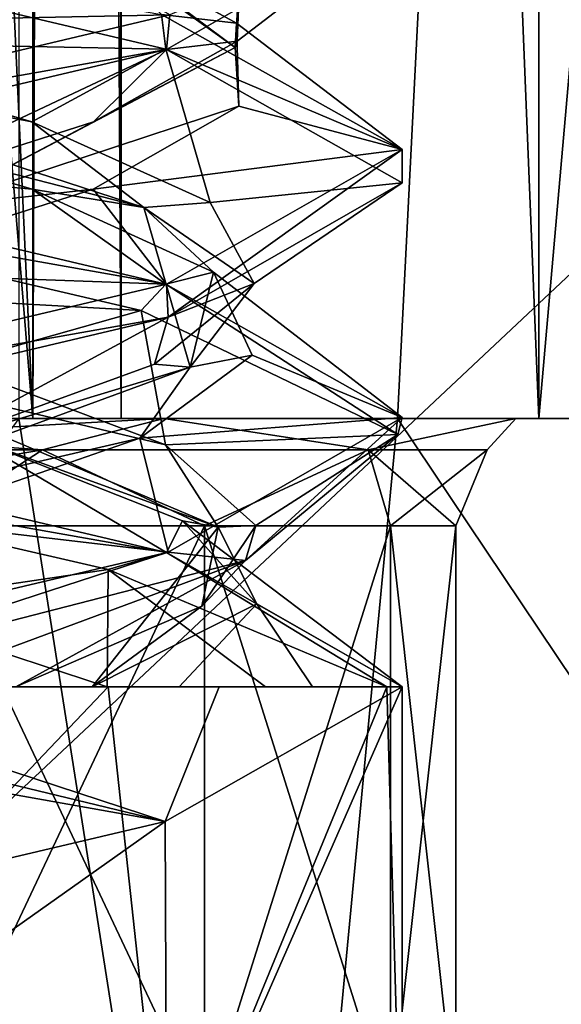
# Model space of a CAD drawing. Header units: millimetres. Extents: x -18.9 to 18.9, y -8.8 to 39.
# Tile 57 of 256: x 10.7 to 11.8, y -4.6 to -2.8. Entities that reach past the tile are written whole.
import ezdxf

# ---------------------------------------------------------------- set-up
doc = ezdxf.new("R2010")
doc.units = ezdxf.units.MM
doc.header["$LTSCALE"] = 65.185185
for name, color, linetype in [('1', 7, 'CONTINUOUS'), ('1224', 7, 'CONTINUOUS'), ('1230', 7, 'CONTINUOUS'), ('1240', 7, 'CONTINUOUS'), ('1242', 7, 'CONTINUOUS'), ('1263', 7, 'CONTINUOUS'), ('15', 7, 'CONTINUOUS'), ('1853', 7, 'CONTINUOUS'), ('1857', 7, 'CONTINUOUS'), ('1859', 7, 'CONTINUOUS'), ('1860', 7, 'CONTINUOUS'), ('1861', 7, 'CONTINUOUS'), ('1871', 7, 'CONTINUOUS'), ('1872', 7, 'CONTINUOUS'), ('1873', 7, 'CONTINUOUS'), ('1883', 7, 'CONTINUOUS'), ('1884', 7, 'CONTINUOUS'), ('1885', 7, 'CONTINUOUS'), ('1904', 7, 'CONTINUOUS'), ('1905', 7, 'CONTINUOUS'), ('1906', 7, 'CONTINUOUS'), ('2007', 7, 'CONTINUOUS'), ('2008', 7, 'CONTINUOUS'), ('32', 7, 'CONTINUOUS'), ('6', 7, 'CONTINUOUS'), ('7', 7, 'CONTINUOUS'), ('8', 7, 'CONTINUOUS')]:
    doc.layers.add(name, color=color, linetype=linetype)

msp = doc.modelspace()

# ---------------------------------------------------------------- linework, layer by layer
at = {"layer": '1', "color": 7, "linetype": 'Continuous'}
for points in [[(9.0291, 26.4, -14.874), (12.9799, 26.4, -11.588), (9.0598, -3.5, -14.8553), (9.0291, 26.4, -14.874)], [(9.0598, -3.5, -14.8553), (12.9799, 26.4, -11.588), (11.4495, -3.5, -13.1023), (9.0598, -3.5, -14.8553)], [(11.4495, -3.5, -13.1023), (12.9799, 26.4, -11.588), (13.5068, -3.5, -10.9693), (11.4495, -3.5, -13.1023)], [(8.6992, -6.3, 15.0691), (11.1841, -6.3, 13.3292), (10.7441, -3.5, 13.6867), (8.6992, -6.3, 15.0691)], [(10.7441, -3.5, 13.6867), (11.1841, -6.3, 13.3292), (13.2126, -3.5, 11.3217), (10.7441, -3.5, 13.6867)], [(11.1841, -6.3, 13.3292), (13.3292, -6.3, 11.1841), (13.2126, -3.5, 11.3217), (11.1841, -6.3, 13.3292)]]:
    msp.add_3dface(points, dxfattribs=at)
at = {"layer": '1224', "color": 7, "linetype": 'Continuous'}
for points in [[(13.2126, -3.5, 11.3217), (8.0516, -3.5, 10.4742), (10.7699, -3.5, 12.9218), (13.2126, -3.5, 11.3217)], [(8.0516, -3.5, 10.4742), (13.2126, -3.5, 11.3217), (9.9586, -3.5, 10.1562), (8.0516, -3.5, 10.4742)], [(11.7132, -3.5, 6.1104), (10.0975, -3.5, 5.5098), (8.432, -3.5, 5.9497), (11.7132, -3.5, 6.1104)], [(11.7132, -3.5, 6.1104), (8.432, -3.5, 5.9497), (9.9586, -3.5, 6.5562), (11.7132, -3.5, 6.1104)], [(13.2126, -3.5, 11.3217), (15.0363, -3.5, 8.6182), (9.9586, -3.5, 10.1562), (13.2126, -3.5, 11.3217)], [(11.0142, -3.5, 6.8985), (11.7132, -3.5, 6.1104), (9.9586, -3.5, 6.5562), (11.0142, -3.5, 6.8985)], [(9.9586, -3.5, 10.1562), (15.0363, -3.5, 8.6182), (11.0141, -3.5, 9.8141), (9.9586, -3.5, 10.1562)], [(10.7441, -3.5, 13.6867), (13.2126, -3.5, 11.3217), (10.9349, -3.5, 13.3102), (10.7441, -3.5, 13.6867)], [(13.2126, -3.5, 11.3217), (10.7699, -3.5, 12.9218), (10.9349, -3.5, 13.3102), (13.2126, -3.5, 11.3217)], [(11.0141, -3.5, 9.8141), (15.0363, -3.5, 8.6182), (11.6703, -3.5, 8.9129), (11.0141, -3.5, 9.8141)], [(11.6703, -3.5, 7.7997), (11.7132, -3.5, 6.1104), (11.0142, -3.5, 6.8985), (11.6703, -3.5, 7.7997)], [(14.8738, -3.5, 8.5797), (11.7132, -3.5, 6.1104), (11.6703, -3.5, 7.7997), (14.8738, -3.5, 8.5797)], [(15.0363, -3.5, 8.6182), (14.8738, -3.5, 8.5797), (11.6703, -3.5, 8.9129), (15.0363, -3.5, 8.6182)], [(11.6703, -3.5, 8.9129), (14.8738, -3.5, 8.5797), (11.6703, -3.5, 7.7997), (11.6703, -3.5, 8.9129)]]:
    msp.add_3dface(points, dxfattribs=at)
at = {"layer": '1230', "color": 7, "linetype": 'Continuous'}
for points in [[(11.0899, -3.7, 7.2249), (10.5709, -3.7, 6.878), (11.0899, -4.8, 7.2249), (11.0899, -3.7, 7.2249)], [(11.0899, -4.8, 7.2249), (10.5709, -3.7, 6.878), (10.5709, -4.8, 6.878), (11.0899, -4.8, 7.2249)], [(10.5709, -3.7, 9.8344), (11.0899, -3.7, 9.4876), (10.5709, -4.8, 9.8344), (10.5709, -3.7, 9.8344)], [(10.5709, -4.8, 9.8344), (11.0899, -3.7, 9.4876), (11.0899, -4.8, 9.4876), (10.5709, -4.8, 9.8344)], [(11.4368, -3.7, 7.7439), (11.0899, -3.7, 7.2249), (11.4368, -4.8, 7.7439), (11.4368, -3.7, 7.7439)], [(11.4368, -4.8, 7.7439), (11.0899, -3.7, 7.2249), (11.0899, -4.8, 7.2249), (11.4368, -4.8, 7.7439)], [(11.0899, -3.7, 9.4876), (11.4368, -3.7, 8.9685), (11.0899, -4.8, 9.4876), (11.0899, -3.7, 9.4876)], [(11.0899, -4.8, 9.4876), (11.4368, -3.7, 8.9685), (11.4368, -4.8, 8.9685), (11.0899, -4.8, 9.4876)], [(11.5586, -3.7, 8.3562), (11.4368, -3.7, 7.7439), (11.5586, -4.8, 8.3562), (11.5586, -3.7, 8.3562)], [(11.5586, -4.8, 8.3562), (11.4368, -3.7, 7.7439), (11.4368, -4.8, 7.7439), (11.5586, -4.8, 8.3562)], [(11.4368, -3.7, 8.9685), (11.5586, -3.7, 8.3562), (11.4368, -4.8, 8.9685), (11.4368, -3.7, 8.9685)], [(11.4368, -4.8, 8.9685), (11.5586, -3.7, 8.3562), (11.5586, -4.8, 8.3562), (11.4368, -4.8, 8.9685)]]:
    msp.add_3dface(points, dxfattribs=at)
at = {"layer": '1240', "color": 7, "linetype": 'Continuous'}
for points in [[(7.65, -7.1, -4.275), (12.55, -7.1, -4.275), (7.65, -2.5, -4.275), (7.65, -7.1, -4.275)], [(7.65, -2.5, -4.275), (12.55, -7.1, -4.275), (12.55, -2.5, -4.275), (7.65, -2.5, -4.275)]]:
    msp.add_3dface(points, dxfattribs=at)
at = {"layer": '1242', "color": 7, "linetype": 'Continuous'}
for points in [[(12.55, -7.1, -2.075), (7.65, -7.1, -2.075), (12.55, -2.5, -2.075), (12.55, -7.1, -2.075)], [(12.55, -2.5, -2.075), (7.65, -7.1, -2.075), (7.65, -2.5, -2.075), (12.55, -2.5, -2.075)]]:
    msp.add_3dface(points, dxfattribs=at)
at = {"layer": '1263', "color": 7, "linetype": 'Continuous'}
for points in [[(9.9586, -3.5, 10.1562), (11.0141, -3.5, 9.8141), (9.9586, -3.5586, 10.0148), (9.9586, -3.5, 10.1562)], [(9.9586, -3.5586, 10.0148), (11.0141, -3.5, 9.8141), (10.7879, -3.5586, 9.7926), (9.9586, -3.5586, 10.0148)], [(11.0142, -3.5, 6.8985), (9.9586, -3.5, 6.5562), (10.7879, -3.5586, 6.9199), (11.0142, -3.5, 6.8985)], [(9.9586, -3.5, 6.5562), (9.9586, -3.5586, 6.6977), (10.7879, -3.5586, 6.9199), (9.9586, -3.5, 6.5562)], [(10.7879, -3.5586, 9.7926), (11.0141, -3.5, 9.8141), (11.3949, -3.5586, 9.1855), (10.7879, -3.5586, 9.7926)], [(11.3949, -3.5586, 7.5269), (11.0142, -3.5, 6.8985), (10.7879, -3.5586, 6.9199), (11.3949, -3.5586, 7.5269)], [(11.0141, -3.5, 9.8141), (11.6703, -3.5, 8.9129), (11.3949, -3.5586, 9.1855), (11.0141, -3.5, 9.8141)], [(11.6703, -3.5, 7.7997), (11.0142, -3.5, 6.8985), (11.3949, -3.5586, 7.5269), (11.6703, -3.5, 7.7997)], [(11.3949, -3.5586, 9.1855), (11.6703, -3.5, 8.9129), (11.6172, -3.5586, 8.3562), (11.3949, -3.5586, 9.1855)], [(11.6172, -3.5586, 8.3562), (11.6703, -3.5, 7.7997), (11.3949, -3.5586, 7.5269), (11.6172, -3.5586, 8.3562)], [(11.6703, -3.5, 8.9129), (11.6703, -3.5, 7.7997), (11.6172, -3.5586, 8.3562), (11.6703, -3.5, 8.9129)], [(10.5709, -3.7, 9.8344), (9.9586, -3.7, 9.9562), (10.7879, -3.5586, 9.7926), (10.5709, -3.7, 9.8344)], [(9.9586, -3.7, 9.9562), (9.9586, -3.5586, 10.0148), (10.7879, -3.5586, 9.7926), (9.9586, -3.7, 9.9562)], [(9.9586, -3.5586, 6.6977), (10.5709, -3.7, 6.878), (10.7879, -3.5586, 6.9199), (9.9586, -3.5586, 6.6977)], [(10.5709, -3.7, 6.878), (11.0899, -3.7, 7.2249), (10.7879, -3.5586, 6.9199), (10.5709, -3.7, 6.878)], [(11.0899, -3.7, 9.4876), (10.5709, -3.7, 9.8344), (10.7879, -3.5586, 9.7926), (11.0899, -3.7, 9.4876)], [(11.0899, -3.7, 7.2249), (11.3949, -3.5586, 7.5269), (10.7879, -3.5586, 6.9199), (11.0899, -3.7, 7.2249)], [(11.0899, -3.7, 9.4876), (10.7879, -3.5586, 9.7926), (11.3949, -3.5586, 9.1855), (11.0899, -3.7, 9.4876)], [(11.0899, -3.7, 7.2249), (11.4368, -3.7, 7.7439), (11.3949, -3.5586, 7.5269), (11.0899, -3.7, 7.2249)], [(11.4368, -3.7, 8.9685), (11.0899, -3.7, 9.4876), (11.3949, -3.5586, 9.1855), (11.4368, -3.7, 8.9685)], [(11.4368, -3.7, 7.7439), (11.5586, -3.7, 8.3562), (11.3949, -3.5586, 7.5269), (11.4368, -3.7, 7.7439)], [(11.5586, -3.7, 8.3562), (11.6172, -3.5586, 8.3562), (11.3949, -3.5586, 7.5269), (11.5586, -3.7, 8.3562)], [(11.4368, -3.7, 8.9685), (11.3949, -3.5586, 9.1855), (11.6172, -3.5586, 8.3562), (11.4368, -3.7, 8.9685)], [(11.5586, -3.7, 8.3562), (11.4368, -3.7, 8.9685), (11.6172, -3.5586, 8.3562), (11.5586, -3.7, 8.3562)]]:
    msp.add_3dface(points, dxfattribs=at)
at = {"layer": '15', "color": 7, "linetype": 'Continuous'}
for points in [[(8.6992, -6.3, -15.0691), (9.0598, -3.5, -14.8553), (11.1841, -6.3, -13.3292), (8.6992, -6.3, -15.0691)], [(9.0598, -3.5, -14.8553), (11.4495, -3.5, -13.1023), (11.1841, -6.3, -13.3292), (9.0598, -3.5, -14.8553)], [(11.1841, -6.3, -13.3292), (11.4495, -3.5, -13.1023), (13.3292, -6.3, -11.1841), (11.1841, -6.3, -13.3292)], [(11.4495, -3.5, -13.1023), (13.5068, -3.5, -10.9693), (13.3292, -6.3, -11.1841), (11.4495, -3.5, -13.1023)]]:
    msp.add_3dface(points, dxfattribs=at)
at = {"layer": '1853', "color": 7, "linetype": 'Continuous'}
for points in [[(10.2512, -4, 9.8274), (10.1057, -4.0312, 9.849), (11.017, -4.2507, 9.4191), (10.2512, -4, 9.8274)], [(11.1176, -4, 9.3084), (10.2512, -4, 9.8274), (11.017, -4.2507, 9.4191), (11.1176, -4, 9.3084)], [(11.4586, -4, 8.3562), (11.1176, -4, 9.3084), (11.017, -4.2507, 9.4191), (11.4586, -4, 8.3562)], [(10.1057, -4.0312, 9.849), (9.9586, -4.0625, 9.8562), (11.017, -4.2507, 9.4191), (10.1057, -4.0312, 9.849)], [(11.017, -4.2507, 9.4191), (9.9586, -4.0625, 9.8562), (9.9586, -4.5, 9.8562), (11.017, -4.2507, 9.4191)]]:
    msp.add_3dface(points, dxfattribs=at)
at = {"layer": '1857', "color": 7, "linetype": 'Continuous'}
for points in [[(9.9586, -3.5625, 6.8562), (9.9586, -3.5, 6.8562), (11.0193, -3.75, 7.2956), (9.9586, -3.5625, 6.8562)], [(9.9586, -3.5625, 6.8562), (11.0193, -3.75, 7.2956), (10.9106, -3.7814, 7.1971), (9.9586, -3.5625, 6.8562)], [(10.9106, -3.7814, 7.1971), (11.0193, -3.75, 7.2956), (11.4298, -4, 8.0636), (10.9106, -3.7814, 7.1971)], [(11.0193, -3.75, 7.2956), (11.4586, -4, 8.3562), (11.4298, -4, 8.0636), (11.0193, -3.75, 7.2956)], [(9.9586, -5, 6.8562), (9.9586, -4, 6.8562), (10.9105, -4, 7.197), (9.9586, -5, 6.8562)], [(11.0188, -5, 7.2952), (9.9586, -5, 6.8562), (10.9105, -4, 7.197), (11.0188, -5, 7.2952)], [(11.4298, -4, 8.0636), (11.0188, -5, 7.2952), (10.9105, -4, 7.197), (11.4298, -4, 8.0636)], [(11.4586, -4, 8.3562), (11.017, -4.2507, 9.4191), (11.0196, -5, 9.4164), (11.4586, -4, 8.3562)], [(11.4585, -5, 8.3555), (11.0188, -5, 7.2952), (11.4298, -4, 8.0636), (11.4585, -5, 8.3555)], [(11.4586, -4, 8.3562), (11.0196, -5, 9.4164), (11.4585, -5, 8.3555), (11.4586, -4, 8.3562)], [(11.4586, -4, 8.3562), (11.4585, -5, 8.3555), (11.4298, -4, 8.0636), (11.4586, -4, 8.3562)], [(11.017, -4.2507, 9.4191), (9.9586, -4.5, 9.8562), (9.959, -5, 9.8561), (11.017, -4.2507, 9.4191)], [(11.017, -4.2507, 9.4191), (9.959, -5, 9.8561), (11.0196, -5, 9.4164), (11.017, -4.2507, 9.4191)]]:
    msp.add_3dface(points, dxfattribs=at)
at = {"layer": '1859', "color": 7, "linetype": 'Continuous'}
for points in [[(10.7842, -2.6094, 9.2671), (10.2638, -2.7639, 9.5471), (11.0256, -2.7481, 9.4105), (10.7842, -2.6094, 9.2671)], [(10.2638, -2.7639, 9.5471), (9.9586, -3, 9.8562), (11.0256, -2.7481, 9.4105), (10.2638, -2.7639, 9.5471)]]:
    msp.add_3dface(points, dxfattribs=at)
at = {"layer": '1860', "color": 7, "linetype": 'Continuous'}
for points in [[(9.855, -2.8089, 9.545), (10.7842, -2.6094, 9.2671), (10.8541, -2.5111, 9.1449), (9.855, -2.8089, 9.545)], [(9.855, -2.8089, 9.545), (10.8541, -2.5111, 9.1449), (10.2333, -2.647, 9.5545), (9.855, -2.8089, 9.545)], [(10.2638, -2.7639, 9.5471), (10.7842, -2.6094, 9.2671), (9.855, -2.8089, 9.545), (10.2638, -2.7639, 9.5471)], [(10.9089, -4, 7.5763), (10.7156, -4, 7.4338), (10.4501, -3.8497, 7.2294), (10.9089, -4, 7.5763)]]:
    msp.add_3dface(points, dxfattribs=at)
at = {"layer": '1861', "color": 7, "linetype": 'Continuous'}
for points in [[(9.9586, -3.5625, 6.8562), (10.9106, -3.7814, 7.1971), (10.4501, -3.8497, 7.2294), (9.9586, -3.5625, 6.8562)], [(10.9106, -3.7814, 7.1971), (10.9089, -4, 7.5763), (10.4501, -3.8497, 7.2294), (10.9106, -3.7814, 7.1971)], [(10.9089, -4, 7.5763), (10.9106, -3.7814, 7.1971), (11.2038, -4, 7.7836), (10.9089, -4, 7.5763)], [(10.9106, -3.7814, 7.1971), (11.4298, -4, 8.0636), (11.2038, -4, 7.7836), (10.9106, -3.7814, 7.1971)]]:
    msp.add_3dface(points, dxfattribs=at)
at = {"layer": '1871', "color": 7, "linetype": 'Continuous'}
for points in [[(11.0193, -3.75, 7.2956), (9.9586, -3.5, 6.8562), (10.6582, -3.5365, 7.3454), (11.0193, -3.75, 7.2956)], [(11.049, -3.691, 7.7886), (11.0193, -3.75, 7.2956), (10.6582, -3.5365, 7.3454), (11.049, -3.691, 7.7886)], [(11.4586, -4, 8.3562), (11.0193, -3.75, 7.2956), (11.049, -3.691, 7.7886), (11.4586, -4, 8.3562)], [(11.1879, -3.8455, 8.3629), (11.4586, -4, 8.3562), (11.049, -3.691, 7.7886), (11.1879, -3.8455, 8.3629)], [(11.0428, -4, 8.9358), (11.2914, -4, 8.6753), (11.1879, -3.8455, 8.3629), (11.0428, -4, 8.9358)], [(11.2914, -4, 8.6753), (11.4586, -4, 8.3562), (11.1879, -3.8455, 8.3629), (11.2914, -4, 8.6753)]]:
    msp.add_3dface(points, dxfattribs=at)
at = {"layer": '1872', "color": 7, "linetype": 'Continuous'}
for points in [[(11.0172, -3.549, 7.7313), (10.4095, -3.4046, 7.2514), (10.6171, -3.3987, 7.3181), (11.0172, -3.549, 7.7313)], [(11.1155, -3.7024, 8.0638), (10.6582, -3.5365, 7.3454), (10.4095, -3.4046, 7.2514), (11.1155, -3.7024, 8.0638)], [(11.1155, -3.7024, 8.0638), (10.4095, -3.4046, 7.2514), (11.0172, -3.549, 7.7313), (11.1155, -3.7024, 8.0638)], [(11.049, -3.691, 7.7886), (10.6582, -3.5365, 7.3454), (11.1155, -3.7024, 8.0638), (11.049, -3.691, 7.7886)], [(11.1857, -3.6993, 8.2813), (11.1155, -3.7024, 8.0638), (11.0172, -3.549, 7.7313), (11.1857, -3.6993, 8.2813)], [(10.881, -4, 9.1133), (11.1879, -3.8455, 8.3629), (11.1155, -3.7024, 8.0638), (10.881, -4, 9.1133)], [(10.881, -4, 9.1133), (11.1155, -3.7024, 8.0638), (11.0854, -3.8497, 8.8477), (10.881, -4, 9.1133)], [(11.1879, -3.8455, 8.3629), (11.049, -3.691, 7.7886), (11.1155, -3.7024, 8.0638), (11.1879, -3.8455, 8.3629)], [(11.0854, -3.8497, 8.8477), (11.1155, -3.7024, 8.0638), (11.1857, -3.6993, 8.2813), (11.0854, -3.8497, 8.8477)], [(10.7385, -4, 9.3066), (10.881, -4, 9.1133), (11.0854, -3.8497, 8.8477), (10.7385, -4, 9.3066)], [(11.0428, -4, 8.9358), (11.1879, -3.8455, 8.3629), (10.881, -4, 9.1133), (11.0428, -4, 8.9358)]]:
    msp.add_3dface(points, dxfattribs=at)
at = {"layer": '1873', "color": 7, "linetype": 'Continuous'}
for points in [[(10.0727, -3.2483, 7.1322), (9.9586, -3.0625, 6.8562), (10.9722, -3.2987, 7.2505), (10.0727, -3.2483, 7.1322)], [(10.6171, -3.3987, 7.3181), (10.0727, -3.2483, 7.1322), (10.9722, -3.2987, 7.2505), (10.6171, -3.3987, 7.3181)], [(11.0172, -3.549, 7.7313), (10.6171, -3.3987, 7.3181), (10.9722, -3.2987, 7.2505), (11.0172, -3.549, 7.7313)], [(11.4507, -3.5298, 8.2025), (11.0172, -3.549, 7.7313), (10.9722, -3.2987, 7.2505), (11.4507, -3.5298, 8.2025)], [(11.1857, -3.6993, 8.2813), (11.0172, -3.549, 7.7313), (11.4507, -3.5298, 8.2025), (11.1857, -3.6993, 8.2813)], [(11.1663, -3.7646, 9.2458), (11.1857, -3.6993, 8.2813), (11.4507, -3.5298, 8.2025), (11.1663, -3.7646, 9.2458)], [(11.0854, -3.8497, 8.8477), (11.1857, -3.6993, 8.2813), (11.1663, -3.7646, 9.2458), (11.0854, -3.8497, 8.8477)], [(10.2512, -4, 9.8274), (10.5312, -4, 9.6015), (11.1663, -3.7646, 9.2458), (10.2512, -4, 9.8274)], [(10.5312, -4, 9.6015), (10.7385, -4, 9.3066), (11.1663, -3.7646, 9.2458), (10.5312, -4, 9.6015)], [(10.7385, -4, 9.3066), (11.0854, -3.8497, 8.8477), (11.1663, -3.7646, 9.2458), (10.7385, -4, 9.3066)]]:
    msp.add_3dface(points, dxfattribs=at)
at = {"layer": '1883', "color": 7, "linetype": 'Continuous'}
for points in [[(10.7692, -3.0729, 7.432), (9.9586, -3, 6.8562), (10.2443, -2.9184, 7.1605), (10.7692, -3.0729, 7.432)], [(9.9586, -3, 6.8562), (10.7692, -3.0729, 7.432), (11.018, -3.2496, 7.2944), (9.9586, -3, 6.8562)], [(10.7692, -3.0729, 7.432), (11.1068, -3.2274, 7.9169), (11.018, -3.2496, 7.2944), (10.7692, -3.0729, 7.432)], [(11.018, -3.2496, 7.2944), (11.1068, -3.2274, 7.9169), (11.4586, -3.4983, 8.3483), (11.018, -3.2496, 7.2944)], [(11.1068, -3.2274, 7.9169), (11.1791, -3.3819, 8.5034), (11.4586, -3.4983, 8.3483), (11.1068, -3.2274, 7.9169)], [(11.1791, -3.3819, 8.5034), (10.9694, -3.5365, 9.0559), (11.4586, -3.4983, 8.3483), (11.1791, -3.3819, 8.5034)], [(11.4586, -3.4983, 8.3483), (10.9694, -3.5365, 9.0559), (11.0222, -3.7491, 9.4139), (11.4586, -3.4983, 8.3483)], [(10.9694, -3.5365, 9.0559), (10.5262, -3.691, 9.4467), (11.0222, -3.7491, 9.4139), (10.9694, -3.5365, 9.0559)], [(10.5262, -3.691, 9.4467), (9.9586, -4, 9.8562), (11.0222, -3.7491, 9.4139), (10.5262, -3.691, 9.4467)]]:
    msp.add_3dface(points, dxfattribs=at)
at = {"layer": '1884', "color": 7, "linetype": 'Continuous'}
for points in [[(10.7685, -2.9477, 7.4313), (10.0622, -2.8089, 7.1675), (10.2591, -2.7973, 7.1642), (10.7685, -2.9477, 7.4313)], [(10.977, -3.1068, 7.7344), (10.2443, -2.9184, 7.1605), (10.0622, -2.8089, 7.1675), (10.977, -3.1068, 7.7344)], [(10.977, -3.1068, 7.7344), (10.0622, -2.8089, 7.1675), (10.7685, -2.9477, 7.4313), (10.977, -3.1068, 7.7344)], [(10.7692, -3.0729, 7.432), (10.2443, -2.9184, 7.1605), (10.977, -3.1068, 7.7344), (10.7692, -3.0729, 7.432)], [(11.1006, -3.098, 7.901), (10.977, -3.1068, 7.7344), (10.7685, -2.9477, 7.4313), (11.1006, -3.098, 7.901)], [(11.1068, -3.2274, 7.9169), (10.7692, -3.0729, 7.432), (10.977, -3.1068, 7.7344), (11.1068, -3.2274, 7.9169)], [(11.1826, -3.2483, 8.4704), (10.977, -3.1068, 7.7344), (11.1006, -3.098, 7.901), (11.1826, -3.2483, 8.4704)], [(11.0634, -3.4046, 8.8071), (11.1068, -3.2274, 7.9169), (10.977, -3.1068, 7.7344), (11.0634, -3.4046, 8.8071)], [(11.0634, -3.4046, 8.8071), (10.977, -3.1068, 7.7344), (11.1826, -3.2483, 8.4704), (11.0634, -3.4046, 8.8071)], [(11.1791, -3.3819, 8.5034), (11.1068, -3.2274, 7.9169), (11.0634, -3.4046, 8.8071), (11.1791, -3.3819, 8.5034)], [(10.9967, -3.3987, 9.0147), (11.0634, -3.4046, 8.8071), (11.1826, -3.2483, 8.4704), (10.9967, -3.3987, 9.0147)], [(10.9694, -3.5365, 9.0559), (11.1791, -3.3819, 8.5034), (11.0634, -3.4046, 8.8071), (10.9694, -3.5365, 9.0559)], [(10.2511, -3.7024, 9.5131), (10.9694, -3.5365, 9.0559), (11.0634, -3.4046, 8.8071), (10.2511, -3.7024, 9.5131)], [(10.2511, -3.7024, 9.5131), (11.0634, -3.4046, 8.8071), (10.5835, -3.549, 9.4149), (10.2511, -3.7024, 9.5131)], [(10.5835, -3.549, 9.4149), (11.0634, -3.4046, 8.8071), (10.9967, -3.3987, 9.0147), (10.5835, -3.549, 9.4149)], [(10.5262, -3.691, 9.4467), (10.9694, -3.5365, 9.0559), (10.2511, -3.7024, 9.5131), (10.5262, -3.691, 9.4467)]]:
    msp.add_3dface(points, dxfattribs=at)
at = {"layer": '1885', "color": 7, "linetype": 'Continuous'}
for points in [[(10.2591, -2.7973, 7.1642), (9.9586, -2.5625, 6.8562), (11.018, -2.8121, 7.2944), (10.2591, -2.7973, 7.1642)], [(10.7685, -2.9477, 7.4313), (10.2591, -2.7973, 7.1642), (11.018, -2.8121, 7.2944), (10.7685, -2.9477, 7.4313)], [(11.1006, -3.098, 7.901), (10.7685, -2.9477, 7.4313), (11.018, -2.8121, 7.2944), (11.1006, -3.098, 7.901)], [(11.4586, -3.0608, 8.3483), (11.1006, -3.098, 7.901), (11.018, -2.8121, 7.2944), (11.4586, -3.0608, 8.3483)], [(11.0222, -3.3116, 9.4139), (11.1826, -3.2483, 8.4704), (11.4586, -3.0608, 8.3483), (11.0222, -3.3116, 9.4139)], [(11.1826, -3.2483, 8.4704), (11.1006, -3.098, 7.901), (11.4586, -3.0608, 8.3483), (11.1826, -3.2483, 8.4704)], [(10.9967, -3.3987, 9.0147), (11.1826, -3.2483, 8.4704), (11.0222, -3.3116, 9.4139), (10.9967, -3.3987, 9.0147)], [(9.9586, -3.5625, 9.8562), (10.5835, -3.549, 9.4149), (11.0222, -3.3116, 9.4139), (9.9586, -3.5625, 9.8562)], [(10.5835, -3.549, 9.4149), (10.9967, -3.3987, 9.0147), (11.0222, -3.3116, 9.4139), (10.5835, -3.549, 9.4149)]]:
    msp.add_3dface(points, dxfattribs=at)
at = {"layer": '1904', "color": 7, "linetype": 'Continuous'}
for points in [[(10.8695, -2.6094, 7.5306), (11.1495, -2.7639, 8.051), (11.0099, -2.7472, 7.2863), (10.8695, -2.6094, 7.5306)], [(11.0099, -2.7472, 7.2863), (11.1495, -2.7639, 8.051), (11.4586, -2.9987, 8.3501), (11.0099, -2.7472, 7.2863)], [(11.1495, -2.7639, 8.051), (11.1543, -2.9184, 8.6419), (11.4586, -2.9987, 8.3501), (11.1495, -2.7639, 8.051)], [(11.1543, -2.9184, 8.6419), (10.8829, -3.0729, 9.1668), (11.4586, -2.9987, 8.3501), (11.1543, -2.9184, 8.6419)], [(11.4586, -2.9987, 8.3501), (10.8829, -3.0729, 9.1668), (11.0193, -3.25, 9.4168), (11.4586, -2.9987, 8.3501)], [(10.8829, -3.0729, 9.1668), (10.3979, -3.2274, 9.5044), (11.0193, -3.25, 9.4168), (10.8829, -3.0729, 9.1668)], [(10.3979, -3.2274, 9.5044), (9.9586, -3.5, 9.8562), (11.0193, -3.25, 9.4168), (10.3979, -3.2274, 9.5044)]]:
    msp.add_3dface(points, dxfattribs=at)
at = {"layer": '1905', "color": 7, "linetype": 'Continuous'}
for points in [[(11.1474, -2.8089, 8.4599), (10.8695, -2.6094, 7.5306), (10.7473, -2.5111, 7.4608), (11.1474, -2.8089, 8.4599)], [(11.1474, -2.8089, 8.4599), (10.7473, -2.5111, 7.4608), (11.1569, -2.647, 8.0815), (11.1474, -2.8089, 8.4599)], [(11.1495, -2.7639, 8.051), (10.8695, -2.6094, 7.5306), (11.1474, -2.8089, 8.4599), (11.1495, -2.7639, 8.051)], [(11.1507, -2.7973, 8.6567), (11.1474, -2.8089, 8.4599), (11.1569, -2.647, 8.0815), (11.1507, -2.7973, 8.6567)], [(11.1543, -2.9184, 8.6419), (11.1495, -2.7639, 8.051), (11.1474, -2.8089, 8.4599), (11.1543, -2.9184, 8.6419)], [(10.8835, -2.9477, 9.1661), (11.1474, -2.8089, 8.4599), (11.1507, -2.7973, 8.6567), (10.8835, -2.9477, 9.1661)], [(10.5804, -3.1068, 9.3747), (11.1543, -2.9184, 8.6419), (11.1474, -2.8089, 8.4599), (10.5804, -3.1068, 9.3747)], [(10.5804, -3.1068, 9.3747), (11.1474, -2.8089, 8.4599), (10.8835, -2.9477, 9.1661), (10.5804, -3.1068, 9.3747)], [(10.8829, -3.0729, 9.1668), (11.1543, -2.9184, 8.6419), (10.5804, -3.1068, 9.3747), (10.8829, -3.0729, 9.1668)], [(10.4138, -3.098, 9.4982), (10.5804, -3.1068, 9.3747), (10.8835, -2.9477, 9.1661), (10.4138, -3.098, 9.4982)], [(10.3979, -3.2274, 9.5044), (10.8829, -3.0729, 9.1668), (10.5804, -3.1068, 9.3747), (10.3979, -3.2274, 9.5044)]]:
    msp.add_3dface(points, dxfattribs=at)
at = {"layer": '1906', "color": 7, "linetype": 'Continuous'}
for points in [[(11.0193, -2.8125, 9.4168), (11.1507, -2.7973, 8.6567), (11.4586, -2.5612, 8.3501), (11.0193, -2.8125, 9.4168)], [(11.1507, -2.7973, 8.6567), (11.1569, -2.647, 8.0815), (11.4586, -2.5612, 8.3501), (11.1507, -2.7973, 8.6567)], [(10.8835, -2.9477, 9.1661), (11.1507, -2.7973, 8.6567), (11.0193, -2.8125, 9.4168), (10.8835, -2.9477, 9.1661)], [(9.9586, -3.0625, 9.8562), (10.4138, -3.098, 9.4982), (11.0193, -2.8125, 9.4168), (9.9586, -3.0625, 9.8562)], [(10.4138, -3.098, 9.4982), (10.8835, -2.9477, 9.1661), (11.0193, -2.8125, 9.4168), (10.4138, -3.098, 9.4982)]]:
    msp.add_3dface(points, dxfattribs=at)
at = {"layer": '2007', "color": 7, "linetype": 'Continuous'}
for points in [[(10.9105, -4, 7.197), (9.9586, -4, 6.8562), (10.2776, -4, 7.0234), (10.9105, -4, 7.197)], [(10.2512, -4, 9.8274), (11.1176, -4, 9.3084), (10.5312, -4, 9.6015), (10.2512, -4, 9.8274)], [(10.9105, -4, 7.197), (10.2776, -4, 7.0234), (10.9089, -4, 7.5763), (10.9105, -4, 7.197)], [(10.2776, -4, 7.0234), (10.7156, -4, 7.4338), (10.9089, -4, 7.5763), (10.2776, -4, 7.0234)], [(11.1176, -4, 9.3084), (10.7385, -4, 9.3066), (10.5312, -4, 9.6015), (11.1176, -4, 9.3084)], [(11.1176, -4, 9.3084), (10.881, -4, 9.1133), (10.7385, -4, 9.3066), (11.1176, -4, 9.3084)], [(11.1176, -4, 9.3084), (11.0428, -4, 8.9358), (10.881, -4, 9.1133), (11.1176, -4, 9.3084)], [(10.9105, -4, 7.197), (10.9089, -4, 7.5763), (11.2038, -4, 7.7836), (10.9105, -4, 7.197)], [(11.4298, -4, 8.0636), (10.9105, -4, 7.197), (11.2038, -4, 7.7836), (11.4298, -4, 8.0636)], [(11.1176, -4, 9.3084), (11.2914, -4, 8.6753), (11.0428, -4, 8.9358), (11.1176, -4, 9.3084)], [(11.1176, -4, 9.3084), (11.4586, -4, 8.3562), (11.2914, -4, 8.6753), (11.1176, -4, 9.3084)]]:
    msp.add_3dface(points, dxfattribs=at)
at = {"layer": '2008', "color": 7, "linetype": 'Continuous'}
for points in [[(11.018, -2.8121, 7.2944), (9.9586, -2.5625, 6.8562), (11.0099, -2.7472, 7.2863), (11.018, -2.8121, 7.2944)], [(11.0256, -2.7481, 9.4105), (11.0193, -2.8125, 9.4168), (11.4586, -2.5612, 8.3501), (11.0256, -2.7481, 9.4105)], [(11.0256, -2.7481, 9.4105), (9.9586, -3, 9.8562), (11.0193, -2.8125, 9.4168), (11.0256, -2.7481, 9.4105)], [(11.018, -2.8121, 7.2944), (11.0099, -2.7472, 7.2863), (11.4586, -2.9987, 8.3501), (11.018, -2.8121, 7.2944)], [(9.9586, -3, 9.8562), (9.9586, -3.0625, 9.8562), (11.0193, -2.8125, 9.4168), (9.9586, -3, 9.8562)], [(11.4586, -3.0608, 8.3483), (11.018, -2.8121, 7.2944), (11.4586, -2.9987, 8.3501), (11.4586, -3.0608, 8.3483)], [(9.9586, -3.0625, 6.8562), (9.9586, -3, 6.8562), (11.018, -3.2496, 7.2944), (9.9586, -3.0625, 6.8562)], [(11.0222, -3.3116, 9.4139), (11.4586, -2.9987, 8.3501), (11.0193, -3.25, 9.4168), (11.0222, -3.3116, 9.4139)], [(11.0222, -3.3116, 9.4139), (11.4586, -3.0608, 8.3483), (11.4586, -2.9987, 8.3501), (11.0222, -3.3116, 9.4139)], [(10.9722, -3.2987, 7.2505), (9.9586, -3.0625, 6.8562), (11.018, -3.2496, 7.2944), (10.9722, -3.2987, 7.2505)], [(9.9586, -3.5, 9.8562), (11.0222, -3.3116, 9.4139), (11.0193, -3.25, 9.4168), (9.9586, -3.5, 9.8562)], [(11.4507, -3.5298, 8.2025), (10.9722, -3.2987, 7.2505), (11.018, -3.2496, 7.2944), (11.4507, -3.5298, 8.2025)], [(11.4507, -3.5298, 8.2025), (11.018, -3.2496, 7.2944), (11.4586, -3.4983, 8.3483), (11.4507, -3.5298, 8.2025)], [(9.9586, -3.5, 9.8562), (9.9586, -3.5625, 9.8562), (11.0222, -3.3116, 9.4139), (9.9586, -3.5, 9.8562)], [(11.1663, -3.7646, 9.2458), (11.4586, -3.4983, 8.3483), (11.0222, -3.7491, 9.4139), (11.1663, -3.7646, 9.2458)], [(11.1663, -3.7646, 9.2458), (11.4507, -3.5298, 8.2025), (11.4586, -3.4983, 8.3483), (11.1663, -3.7646, 9.2458)], [(9.9586, -4, 9.8562), (10.2512, -4, 9.8274), (11.0222, -3.7491, 9.4139), (9.9586, -4, 9.8562)], [(10.2512, -4, 9.8274), (11.1663, -3.7646, 9.2458), (11.0222, -3.7491, 9.4139), (10.2512, -4, 9.8274)]]:
    msp.add_3dface(points, dxfattribs=at)
at = {"layer": '32', "color": 7, "linetype": 'Continuous'}
for points in [[(10.7441, 28.967, 13.6867), (10.9349, -3.5, 13.3102), (10.9326, 28.9705, 13.346), (10.7441, 28.967, 13.6867)], [(10.7441, 28.967, 13.6867), (10.7441, -3.5, 13.6867), (10.9349, -3.5, 13.3102), (10.7441, 28.967, 13.6867)], [(10.7699, -3.5, 12.9218), (10.7699, 28.9806, 12.9218), (10.9059, 28.9749, 13.1244), (10.7699, -3.5, 12.9218)], [(10.9349, -3.5, 13.3102), (10.7699, -3.5, 12.9218), (10.9059, 28.9749, 13.1244), (10.9349, -3.5, 13.3102)], [(10.9326, 28.9705, 13.346), (10.9349, -3.5, 13.3102), (10.9059, 28.9749, 13.1244), (10.9326, 28.9705, 13.346)]]:
    msp.add_3dface(points, dxfattribs=at)
at = {"layer": '6', "color": 7, "linetype": 'Continuous'}
for points in [[(11.7132, -3.5, 6.1104), (14.8738, -3.5, 8.5797), (14.8738, 32.4, 8.5797), (11.7132, -3.5, 6.1104)], [(11.7132, 32.4, 6.1104), (11.7132, -3.5, 6.1104), (14.8738, 32.4, 8.5797), (11.7132, 32.4, 6.1104)]]:
    msp.add_3dface(points, dxfattribs=at)
at = {"layer": '7', "color": 7, "linetype": 'Continuous'}
for points in [[(11.7132, -3.5, 6.1104), (10.2565, 32.4, 5.5219), (10.0975, -3.5, 5.5098), (11.7132, -3.5, 6.1104)], [(11.7132, -3.5, 6.1104), (11.7132, 32.4, 6.1104), (10.2565, 32.4, 5.5219), (11.7132, -3.5, 6.1104)]]:
    msp.add_3dface(points, dxfattribs=at)
at = {"layer": '8', "color": 7, "linetype": 'Continuous'}
for points in [[(8.0516, -3.5, 10.4742), (8.0516, 29.1905, 10.4742), (10.7699, -3.5, 12.9218), (8.0516, -3.5, 10.4742)], [(8.0516, 29.1905, 10.4742), (9.2835, 29.0956, 11.5834), (10.7699, -3.5, 12.9218), (8.0516, 29.1905, 10.4742)], [(10.7699, 28.9806, 12.9218), (10.7699, -3.5, 12.9218), (9.2835, 29.0956, 11.5834), (10.7699, 28.9806, 12.9218)]]:
    msp.add_3dface(points, dxfattribs=at)

doc.saveas('drawing.dxf')
